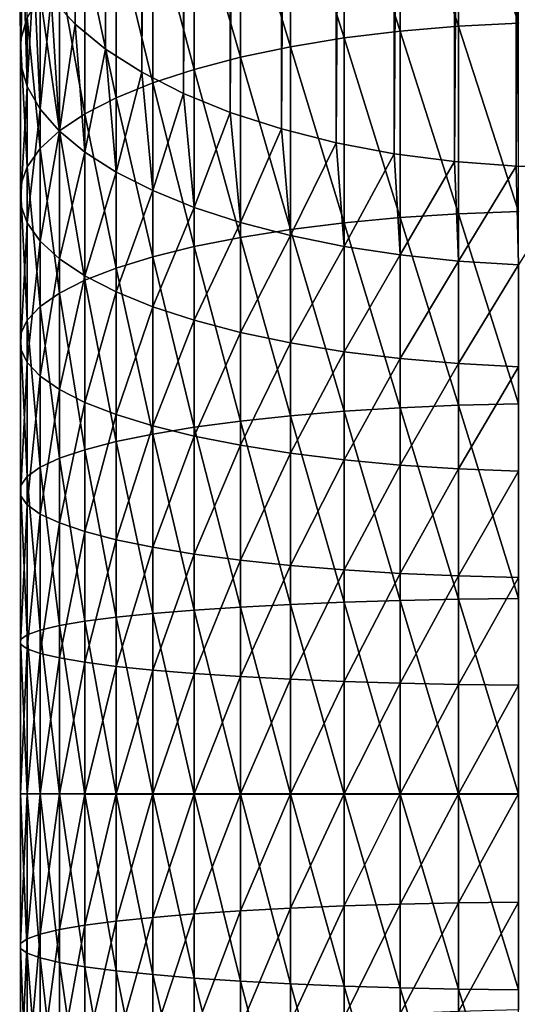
# Model space of a CAD drawing. Header units: metres. Extents: x -82 to 82, y -313 to 40.
# Tile 11 of 256: x -13 to -1, y -260 to -237. Entities that reach past the tile are written whole.
import ezdxf

# ---------------------------------------------------------------- set-up
doc = ezdxf.new("R2010")
doc.units = ezdxf.units.M
doc.layers.add('solid_505278_SW0001_CCC', color=7, linetype='CONTINUOUS')

msp = doc.modelspace()

# ---------------------------------------------------------------- linework, layer by layer
at = {"layer": 'solid_505278_SW0001_CCC'}
for points in [[(-11.712595, -237.141388, 286.075134), (-12.270483, -236.529938, 287.275208), (-11.712595, -27.131155, 179.06958)], [(-11.712595, -237.141388, 286.075134), (-11.712595, -27.131155, 179.06958), (-11.007415, -27.710415, 177.932724)], [(-11.007415, -237.720657, 284.938293), (-11.712595, -237.141388, 286.075134), (-11.007415, -27.710415, 177.932724)], [(-11.007415, -237.720657, 284.938293), (-11.007415, -27.710415, 177.932724), (-10.163809, -28.250187, 176.873352)], [(-10.163809, -238.260422, 283.878906), (-11.007415, -237.720657, 284.938293), (-10.163809, -28.250187, 176.873352)], [(-10.163809, -238.260422, 283.878906), (-10.163809, -28.250187, 176.873352), (-9.192389, -28.743685, 175.904816)], [(-9.192389, -238.753922, 282.91037), (-10.163809, -238.260422, 283.878906), (-9.192389, -28.743685, 175.904816)], [(-9.192389, -238.753922, 282.91037), (-9.192389, -28.743685, 175.904816), (-8.105368, -29.1847, 175.039276)], [(-8.105368, -239.194931, 282.04483), (-9.192389, -238.753922, 282.91037), (-8.105368, -29.1847, 175.039276)], [(-8.105368, -239.194931, 282.04483), (-8.105368, -29.1847, 175.039276), (-6.916417, -29.56769, 174.287613)], [(-6.916417, -239.577927, 281.293182), (-8.105368, -239.194931, 282.04483), (-6.916417, -29.56769, 174.287613)], [(-6.916417, -239.577927, 281.293182), (-6.916417, -29.56769, 174.287613), (-5.640489, -29.887835, 173.659302)], [(-5.640489, -239.898071, 280.664856), (-6.916417, -239.577927, 281.293182), (-5.640489, -29.887835, 173.659302)], [(-5.640489, -239.898071, 280.664856), (-5.640489, -29.887835, 173.659302), (-4.293628, -30.141109, 173.162216)], [(-4.293628, -240.151352, 280.167786), (-5.640489, -239.898071, 280.664856), (-4.293628, -30.141109, 173.162216)], [(-4.293628, -240.151352, 280.167786), (-4.293628, -30.141109, 173.162216), (-2.892772, -30.324331, 172.802628)], [(-2.892772, -240.334564, 279.808167), (-4.293628, -240.151352, 280.167786), (-2.892772, -30.324331, 172.802628)], [(-2.892772, -240.334564, 279.808167), (-2.892772, -30.324331, 172.802628), (-1.455538, -30.435194, 172.585037)], [(-1.455538, -240.445435, 279.590607), (-2.892772, -240.334564, 279.808167), (-1.455538, -30.435194, 172.585037)], [(-1.455538, -240.445435, 279.590607), (-1.455538, -30.435194, 172.585037), (0, -30.472303, 172.512207)], [(0, -240.482544, 279.517761), (-1.455538, -240.445435, 279.590607), (0, -30.472303, 172.512207)], [(-1.405547, -237.115128, 306.095764), (-1.405547, -232.843765, 304.520172), (-2.794616, -232.930908, 304.309784)], [(-4.15092, -237.301819, 305.521027), (-4.15092, -233.075012, 303.961853), (-5.458558, -233.274399, 303.480499)], [(-2.794616, -237.185486, 305.879181), (-2.794616, -232.930908, 304.309784), (-4.15092, -233.075012, 303.961853)], [(-4.15092, -237.301819, 305.521027), (-2.794616, -237.185486, 305.879181), (-4.15092, -233.075012, 303.961853)], [(-2.794616, -237.185486, 305.879181), (-1.405547, -237.115128, 306.095764), (-2.794616, -232.930908, 304.309784)], [(-5.458558, -237.462784, 305.025513), (-5.458558, -233.274399, 303.480499), (-6.7022, -233.526718, 302.871368)], [(-5.458558, -237.462784, 305.025513), (-4.15092, -237.301819, 305.521027), (-5.458558, -233.274399, 303.480499)], [(-6.7022, -237.666489, 304.398407), (-6.7022, -233.526718, 302.871368), (-7.867265, -233.82901, 302.141571)], [(-6.7022, -237.666489, 304.398407), (-5.458558, -237.462784, 305.025513), (-6.7022, -233.526718, 302.871368)], [(-12.980934, -237.520142, 293.230377), (-12.918259, -233.919861, 292.397736), (-13, -234.580658, 291.100861)], [(-12.980934, -237.520142, 293.230377), (-12.828745, -236.984634, 294.523224), (-12.918259, -233.919861, 292.397736)], [(-7.867265, -237.910522, 303.647125), (-7.867265, -233.82901, 302.141571), (-8.940093, -234.177734, 301.299652)], [(-7.867265, -237.910522, 303.647125), (-6.7022, -237.666489, 304.398407), (-7.867265, -233.82901, 302.141571)], [(-8.940093, -238.192062, 302.780426), (-8.940093, -234.177734, 301.299652), (-9.908107, -234.568817, 300.35553)], [(-8.940093, -238.192062, 302.780426), (-7.867265, -237.910522, 303.647125), (-8.940093, -234.177734, 301.299652)], [(-12.980934, -238.058823, 291.929901), (-13, -234.580658, 291.100861), (-12.918259, -235.24147, 289.803955)], [(-12.980934, -238.058823, 291.929901), (-12.980934, -237.520142, 293.230377), (-13, -234.580658, 291.100861)], [(-9.908107, -238.507767, 301.808502), (-9.908107, -234.568817, 300.35553), (-10.759957, -234.997635, 299.320251)], [(-9.908107, -238.507767, 301.808502), (-8.940093, -238.192062, 302.780426), (-9.908107, -234.568817, 300.35553)], [(-10.759957, -238.853973, 300.742737), (-10.759957, -234.997635, 299.320251), (-11.485657, -235.459198, 298.205933)], [(-10.759957, -238.853973, 300.742737), (-9.908107, -238.507767, 301.808502), (-10.759957, -234.997635, 299.320251)], [(-12.828745, -238.59433, 290.637054), (-12.980934, -238.058823, 291.929901), (-12.918259, -235.24147, 289.803955)], [(-12.828745, -238.59433, 290.637054), (-12.918259, -235.24147, 289.803955), (-12.674063, -235.893951, 288.523376)], [(-11.485657, -239.226593, 299.595612), (-11.485657, -235.459198, 298.205933), (-12.076697, -235.94809, 297.025665)], [(-11.485657, -239.226593, 299.595612), (-10.759957, -238.853973, 300.742737), (-11.485657, -235.459198, 298.205933)], [(-12.52615, -239.120407, 289.367004), (-12.828745, -238.59433, 290.637054), (-12.674063, -235.893951, 288.523376)], [(-12.52615, -239.120407, 289.367004), (-12.674063, -235.893951, 288.523376), (-12.270483, -236.529938, 287.275208)], [(-12.076697, -239.621262, 298.380615), (-12.076697, -235.94809, 297.025665), (-12.52615, -236.458557, 295.793274)], [(-12.076697, -239.621262, 298.380615), (-11.485657, -239.226593, 299.595612), (-12.076697, -235.94809, 297.025665)], [(-12.52615, -240.033371, 297.111938), (-12.52615, -236.458557, 295.793274), (-12.828745, -236.984634, 294.523224)], [(-12.52615, -240.033371, 297.111938), (-12.076697, -239.621262, 298.380615), (-12.52615, -236.458557, 295.793274)], [(-12.076697, -239.630875, 288.134613), (-12.52615, -239.120407, 289.367004), (-12.270483, -236.529938, 287.275208)], [(-12.076697, -239.630875, 288.134613), (-12.270483, -236.529938, 287.275208), (-11.712595, -237.141388, 286.075134)], [(-12.828745, -240.458084, 295.804474), (-12.828745, -236.984634, 294.523224), (-12.980934, -237.520142, 293.230377)], [(-12.828745, -240.458084, 295.804474), (-12.52615, -240.033371, 297.111938), (-12.828745, -236.984634, 294.523224)], [(-11.485657, -240.119766, 286.954346), (-12.076697, -239.630875, 288.134613), (-11.712595, -237.141388, 286.075134)], [(-11.485657, -240.119766, 286.954346), (-11.712595, -237.141388, 286.075134), (-11.007415, -237.720657, 284.938293)], [(-2.794616, -241.550171, 307.109589), (-2.794616, -237.185486, 305.879181), (-4.15092, -237.301819, 305.521027)], [(-1.405547, -241.49704, 307.331024), (-1.405547, -237.115128, 306.095764), (-2.794616, -237.185486, 305.879181)], [(-2.794616, -241.550171, 307.109589), (-1.405547, -241.49704, 307.331024), (-2.794616, -237.185486, 305.879181)], [(-5.458558, -241.759567, 306.236786), (-5.458558, -237.462784, 305.025513), (-6.7022, -237.666489, 304.398407)], [(-4.15092, -241.638031, 306.743408), (-4.15092, -237.301819, 305.521027), (-5.458558, -237.462784, 305.025513)], [(-5.458558, -241.759567, 306.236786), (-4.15092, -241.638031, 306.743408), (-5.458558, -237.462784, 305.025513)], [(-4.15092, -241.638031, 306.743408), (-2.794616, -241.550171, 307.109589), (-4.15092, -237.301819, 305.521027)], [(-12.980934, -240.890396, 294.473572), (-12.980934, -237.520142, 293.230377), (-12.980934, -238.058823, 291.929901)], [(-12.980934, -240.890396, 294.473572), (-12.828745, -240.458084, 295.804474), (-12.980934, -237.520142, 293.230377)], [(-6.7022, -241.913391, 305.595642), (-6.7022, -237.666489, 304.398407), (-7.867265, -237.910522, 303.647125)], [(-6.7022, -241.913391, 305.595642), (-5.458558, -241.759567, 306.236786), (-6.7022, -237.666489, 304.398407)], [(-10.759957, -240.581329, 285.840027), (-11.485657, -240.119766, 286.954346), (-11.007415, -237.720657, 284.938293)], [(-10.759957, -240.581329, 285.840027), (-11.007415, -237.720657, 284.938293), (-10.163809, -238.260422, 283.878906)], [(-7.867265, -242.097672, 304.827484), (-7.867265, -237.910522, 303.647125), (-8.940093, -238.192062, 302.780426)], [(-7.867265, -242.097672, 304.827484), (-6.7022, -241.913391, 305.595642), (-7.867265, -237.910522, 303.647125)], [(-12.980934, -241.325272, 293.134827), (-12.980934, -238.058823, 291.929901), (-12.828745, -238.59433, 290.637054)], [(-12.980934, -241.325272, 293.134827), (-12.980934, -240.890396, 294.473572), (-12.980934, -238.058823, 291.929901)], [(-9.908107, -241.010162, 284.804749), (-10.759957, -240.581329, 285.840027), (-10.163809, -238.260422, 283.878906)], [(-9.908107, -241.010162, 284.804749), (-10.163809, -238.260422, 283.878906), (-9.192389, -238.753922, 282.91037)], [(-8.940093, -242.310272, 303.941376), (-8.940093, -238.192062, 302.780426), (-9.908107, -238.507767, 301.808502)], [(-8.940093, -242.310272, 303.941376), (-7.867265, -242.097672, 304.827484), (-8.940093, -238.192062, 302.780426)], [(-12.828745, -241.757599, 291.803925), (-12.980934, -241.325272, 293.134827), (-12.828745, -238.59433, 290.637054)], [(-12.828745, -241.757599, 291.803925), (-12.828745, -238.59433, 290.637054), (-12.52615, -239.120407, 289.367004)], [(-9.908107, -242.548676, 302.947662), (-9.908107, -238.507767, 301.808502), (-10.759957, -238.853973, 300.742737)], [(-9.908107, -242.548676, 302.947662), (-8.940093, -242.310272, 303.941376), (-9.908107, -238.507767, 301.808502)], [(-8.940093, -241.40123, 283.860626), (-9.908107, -241.010162, 284.804749), (-9.192389, -238.753922, 282.91037)], [(-8.940093, -241.40123, 283.860626), (-9.192389, -238.753922, 282.91037), (-8.105368, -239.194931, 282.04483)], [(-10.759957, -242.810104, 301.857971), (-10.759957, -238.853973, 300.742737), (-11.485657, -239.226593, 299.595612)], [(-10.759957, -242.810104, 301.857971), (-9.908107, -242.548676, 302.947662), (-10.759957, -238.853973, 300.742737)], [(-12.52615, -242.182297, 290.49646), (-12.828745, -241.757599, 291.803925), (-12.52615, -239.120407, 289.367004)], [(-12.52615, -242.182297, 290.49646), (-12.52615, -239.120407, 289.367004), (-12.076697, -239.630875, 288.134613)], [(-11.485657, -243.091476, 300.68515), (-11.485657, -239.226593, 299.595612), (-12.076697, -239.621262, 298.380615)], [(-11.485657, -243.091476, 300.68515), (-10.759957, -242.810104, 301.857971), (-11.485657, -239.226593, 299.595612)], [(-7.867265, -241.749954, 283.018707), (-8.940093, -241.40123, 283.860626), (-8.105368, -239.194931, 282.04483)], [(-7.867265, -241.749954, 283.018707), (-8.105368, -239.194931, 282.04483), (-6.916417, -239.577927, 281.293182)], [(-12.076697, -243.389511, 299.442871), (-12.076697, -239.621262, 298.380615), (-12.52615, -240.033371, 297.111938)], [(-12.076697, -242.594406, 289.227783), (-12.52615, -242.182297, 290.49646), (-12.076697, -239.630875, 288.134613)], [(-12.076697, -243.389511, 299.442871), (-11.485657, -243.091476, 300.68515), (-12.076697, -239.621262, 298.380615)], [(-12.076697, -242.594406, 289.227783), (-12.076697, -239.630875, 288.134613), (-11.485657, -240.119766, 286.954346)], [(-6.7022, -242.052246, 282.28891), (-7.867265, -241.749954, 283.018707), (-6.916417, -239.577927, 281.293182)], [(-6.7022, -242.052246, 282.28891), (-6.916417, -239.577927, 281.293182), (-5.640489, -239.898071, 280.664856)], [(-5.458558, -242.304565, 281.679779), (-6.7022, -242.052246, 282.28891), (-5.640489, -239.898071, 280.664856)], [(-5.458558, -242.304565, 281.679779), (-5.640489, -239.898071, 280.664856), (-4.293628, -240.151352, 280.167786)], [(-12.52615, -243.700714, 298.145752), (-12.52615, -240.033371, 297.111938), (-12.828745, -240.458084, 295.804474)], [(-12.52615, -243.700714, 298.145752), (-12.076697, -243.389511, 299.442871), (-12.52615, -240.033371, 297.111938)], [(-11.485657, -242.989075, 288.012756), (-12.076697, -242.594406, 289.227783), (-11.485657, -240.119766, 286.954346)], [(-11.485657, -242.989075, 288.012756), (-11.485657, -240.119766, 286.954346), (-10.759957, -240.581329, 285.840027)], [(-4.15092, -242.503952, 281.198425), (-5.458558, -242.304565, 281.679779), (-4.293628, -240.151352, 280.167786)], [(-4.15092, -242.503952, 281.198425), (-4.293628, -240.151352, 280.167786), (-2.892772, -240.334564, 279.808167)], [(-2.794616, -242.648056, 280.850494), (-4.15092, -242.503952, 281.198425), (-2.892772, -240.334564, 279.808167)], [(-2.794616, -242.648056, 280.850494), (-2.892772, -240.334564, 279.808167), (-1.455538, -240.445435, 279.590607)], [(-1.405547, -242.735199, 280.640106), (-2.794616, -242.648056, 280.850494), (-1.455538, -240.445435, 279.590607)], [(-1.405547, -242.735199, 280.640106), (-1.455538, -240.445435, 279.590607), (0, -240.482544, 279.517761)], [(-12.828745, -244.021423, 296.80899), (-12.828745, -240.458084, 295.804474), (-12.980934, -240.890396, 294.473572)], [(-12.828745, -244.021423, 296.80899), (-12.52615, -243.700714, 298.145752), (-12.828745, -240.458084, 295.804474)], [(-10.759957, -243.361694, 286.865662), (-11.485657, -242.989075, 288.012756), (-10.759957, -240.581329, 285.840027)], [(-10.759957, -243.361694, 286.865662), (-10.759957, -240.581329, 285.840027), (-9.908107, -241.010162, 284.804749)], [(-12.980934, -244.34787, 295.448242), (-12.980934, -240.890396, 294.473572), (-12.980934, -241.325272, 293.134827)], [(-12.980934, -244.34787, 295.448242), (-12.828745, -244.021423, 296.80899), (-12.980934, -240.890396, 294.473572)], [(-9.908107, -243.707901, 285.799866), (-10.759957, -243.361694, 286.865662), (-9.908107, -241.010162, 284.804749)], [(-9.908107, -243.707901, 285.799866), (-9.908107, -241.010162, 284.804749), (-8.940093, -241.40123, 283.860626)], [(-12.980934, -244.67627, 294.079468), (-12.980934, -241.325272, 293.134827), (-12.828745, -241.757599, 291.803925)], [(-12.980934, -244.67627, 294.079468), (-12.980934, -244.34787, 295.448242), (-12.980934, -241.325272, 293.134827)], [(-8.940093, -244.023621, 284.827942), (-9.908107, -243.707901, 285.799866), (-8.940093, -241.40123, 283.860626)], [(-8.940093, -244.023621, 284.827942), (-8.940093, -241.40123, 283.860626), (-7.867265, -241.749954, 283.018707)], [(-2.794616, -245.998016, 307.993408), (-2.794616, -241.550171, 307.109589), (-4.15092, -241.638031, 306.743408)], [(-1.405547, -245.962433, 308.218353), (-1.405547, -241.49704, 307.331024), (-2.794616, -241.550171, 307.109589)], [(-2.794616, -245.998016, 307.993408), (-1.405547, -245.962433, 308.218353), (-2.794616, -241.550171, 307.109589)], [(-12.828745, -245.002716, 292.718719), (-12.980934, -244.67627, 294.079468), (-12.828745, -241.757599, 291.803925)], [(-12.828745, -245.002716, 292.718719), (-12.828745, -241.757599, 291.803925), (-12.52615, -242.182297, 290.49646)], [(-7.867265, -244.305145, 283.961273), (-8.940093, -244.023621, 284.827942), (-7.867265, -241.749954, 283.018707)], [(-7.867265, -244.305145, 283.961273), (-7.867265, -241.749954, 283.018707), (-6.7022, -242.052246, 282.28891)], [(-5.458558, -246.138214, 307.106842), (-5.458558, -241.759567, 306.236786), (-6.7022, -241.913391, 305.595642)], [(-4.15092, -246.056839, 307.62146), (-4.15092, -241.638031, 306.743408), (-5.458558, -241.759567, 306.236786)], [(-5.458558, -246.138214, 307.106842), (-4.15092, -246.056839, 307.62146), (-5.458558, -241.759567, 306.236786)], [(-4.15092, -246.056839, 307.62146), (-2.794616, -245.998016, 307.993408), (-4.15092, -241.638031, 306.743408)], [(-6.7022, -246.241211, 306.455597), (-6.7022, -241.913391, 305.595642), (-7.867265, -242.097672, 304.827484)], [(-6.7022, -244.549194, 283.209961), (-7.867265, -244.305145, 283.961273), (-6.7022, -242.052246, 282.28891)], [(-6.7022, -246.241211, 306.455597), (-5.458558, -246.138214, 307.106842), (-6.7022, -241.913391, 305.595642)], [(-6.7022, -244.549194, 283.209961), (-6.7022, -242.052246, 282.28891), (-5.458558, -242.304565, 281.679779)], [(-12.52615, -245.323425, 291.381958), (-12.828745, -245.002716, 292.718719), (-12.52615, -242.182297, 290.49646)], [(-12.52615, -245.323425, 291.381958), (-12.52615, -242.182297, 290.49646), (-12.076697, -242.594406, 289.227783)], [(-7.867265, -246.364594, 305.675354), (-7.867265, -242.097672, 304.827484), (-8.940093, -242.310272, 303.941376)], [(-7.867265, -246.364594, 305.675354), (-6.7022, -246.241211, 306.455597), (-7.867265, -242.097672, 304.827484)], [(-8.940093, -246.506943, 304.775299), (-8.940093, -242.310272, 303.941376), (-9.908107, -242.548676, 302.947662)], [(-8.940093, -246.506943, 304.775299), (-7.867265, -246.364594, 305.675354), (-8.940093, -242.310272, 303.941376)], [(-5.458558, -244.752884, 282.582886), (-6.7022, -244.549194, 283.209961), (-5.458558, -242.304565, 281.679779)], [(-5.458558, -244.752884, 282.582886), (-5.458558, -242.304565, 281.679779), (-4.15092, -242.503952, 281.198425)], [(-4.15092, -244.913849, 282.087372), (-5.458558, -244.752884, 282.582886), (-4.15092, -242.503952, 281.198425)], [(-4.15092, -244.913849, 282.087372), (-4.15092, -242.503952, 281.198425), (-2.794616, -242.648056, 280.850494)], [(-12.076697, -245.634628, 290.084839), (-12.52615, -245.323425, 291.381958), (-12.076697, -242.594406, 289.227783)], [(-12.076697, -245.634628, 290.084839), (-12.076697, -242.594406, 289.227783), (-11.485657, -242.989075, 288.012756)], [(-9.908107, -246.666565, 303.7659), (-9.908107, -242.548676, 302.947662), (-10.759957, -242.810104, 301.857971)], [(-9.908107, -246.666565, 303.7659), (-8.940093, -246.506943, 304.775299), (-9.908107, -242.548676, 302.947662)], [(-2.794616, -245.030182, 281.729218), (-4.15092, -244.913849, 282.087372), (-2.794616, -242.648056, 280.850494)], [(-2.794616, -245.030182, 281.729218), (-2.794616, -242.648056, 280.850494), (-1.405547, -242.735199, 280.640106)], [(-1.405547, -245.10054, 281.512634), (-2.794616, -245.030182, 281.729218), (-1.405547, -242.735199, 280.640106)], [(-10.759957, -246.841599, 302.659088), (-10.759957, -242.810104, 301.857971), (-11.485657, -243.091476, 300.68515)], [(-10.759957, -246.841599, 302.659088), (-9.908107, -246.666565, 303.7659), (-10.759957, -242.810104, 301.857971)], [(-11.485657, -245.932663, 288.84256), (-12.076697, -245.634628, 290.084839), (-11.485657, -242.989075, 288.012756)], [(-11.485657, -247.029999, 301.467743), (-11.485657, -243.091476, 300.68515), (-12.076697, -243.389511, 299.442871)], [(-11.485657, -245.932663, 288.84256), (-11.485657, -242.989075, 288.012756), (-10.759957, -243.361694, 286.865662)], [(-11.485657, -247.029999, 301.467743), (-10.759957, -246.841599, 302.659088), (-11.485657, -243.091476, 300.68515)], [(-12.076697, -247.229553, 300.205933), (-12.076697, -243.389511, 299.442871), (-12.52615, -243.700714, 298.145752)], [(-12.076697, -247.229553, 300.205933), (-11.485657, -247.029999, 301.467743), (-12.076697, -243.389511, 299.442871)], [(-10.759957, -246.214035, 287.669739), (-11.485657, -245.932663, 288.84256), (-10.759957, -243.361694, 286.865662)], [(-10.759957, -246.214035, 287.669739), (-10.759957, -243.361694, 286.865662), (-9.908107, -243.707901, 285.799866)], [(-12.52615, -247.437912, 298.888367), (-12.52615, -243.700714, 298.145752), (-12.828745, -244.021423, 296.80899)], [(-12.52615, -247.437912, 298.888367), (-12.076697, -247.229553, 300.205933), (-12.52615, -243.700714, 298.145752)], [(-9.908107, -246.475464, 286.580048), (-10.759957, -246.214035, 287.669739), (-9.908107, -243.707901, 285.799866)], [(-9.908107, -246.475464, 286.580048), (-9.908107, -243.707901, 285.799866), (-8.940093, -244.023621, 284.827942)], [(-12.828745, -247.652634, 297.530548), (-12.828745, -244.021423, 296.80899), (-12.980934, -244.34787, 295.448242)], [(-12.828745, -247.652634, 297.530548), (-12.52615, -247.437912, 298.888367), (-12.828745, -244.021423, 296.80899)], [(-8.940093, -246.713867, 285.586334), (-9.908107, -246.475464, 286.580048), (-8.940093, -244.023621, 284.827942)], [(-8.940093, -246.713867, 285.586334), (-8.940093, -244.023621, 284.827942), (-7.867265, -244.305145, 283.961273)], [(-7.867265, -246.926468, 284.700226), (-8.940093, -246.713867, 285.586334), (-7.867265, -244.305145, 283.961273)], [(-7.867265, -246.926468, 284.700226), (-7.867265, -244.305145, 283.961273), (-6.7022, -244.549194, 283.209961)], [(-12.980934, -247.871231, 296.148346), (-12.980934, -244.34787, 295.448242), (-12.980934, -244.67627, 294.079468)], [(-12.980934, -247.871231, 296.148346), (-12.828745, -247.652634, 297.530548), (-12.980934, -244.34787, 295.448242)], [(-6.7022, -247.110748, 283.932068), (-7.867265, -246.926468, 284.700226), (-6.7022, -244.549194, 283.209961)], [(-6.7022, -247.110748, 283.932068), (-6.7022, -244.549194, 283.209961), (-5.458558, -244.752884, 282.582886)], [(-12.980934, -248.091095, 294.758026), (-12.980934, -244.67627, 294.079468), (-12.828745, -245.002716, 292.718719)], [(-12.980934, -248.091095, 294.758026), (-12.980934, -247.871231, 296.148346), (-12.980934, -244.67627, 294.079468)], [(-5.458558, -247.264572, 283.290924), (-6.7022, -247.110748, 283.932068), (-5.458558, -244.752884, 282.582886)], [(-5.458558, -247.264572, 283.290924), (-5.458558, -244.752884, 282.582886), (-4.15092, -244.913849, 282.087372)], [(-12.828745, -248.309677, 293.375854), (-12.980934, -248.091095, 294.758026), (-12.828745, -245.002716, 292.718719)], [(-12.828745, -248.309677, 293.375854), (-12.828745, -245.002716, 292.718719), (-12.52615, -245.323425, 291.381958)], [(-4.15092, -247.386124, 282.784302), (-5.458558, -247.264572, 283.290924), (-4.15092, -244.913849, 282.087372)], [(-4.15092, -247.386124, 282.784302), (-4.15092, -244.913849, 282.087372), (-2.794616, -245.030182, 281.729218)], [(-2.794616, -247.473969, 282.418121), (-4.15092, -247.386124, 282.784302), (-2.794616, -245.030182, 281.729218)], [(-2.794616, -247.473969, 282.418121), (-2.794616, -245.030182, 281.729218), (-1.405547, -245.10054, 281.512634)], [(-1.405547, -247.5271, 282.196686), (-2.794616, -247.473969, 282.418121), (-1.405547, -245.10054, 281.512634)], [(-12.52615, -248.524414, 292.018005), (-12.828745, -248.309677, 293.375854), (-12.52615, -245.323425, 291.381958)], [(-12.52615, -248.524414, 292.018005), (-12.52615, -245.323425, 291.381958), (-12.076697, -245.634628, 290.084839)], [(-12.076697, -248.732773, 290.70047), (-12.52615, -248.524414, 292.018005), (-12.076697, -245.634628, 290.084839)], [(-12.076697, -248.732773, 290.70047), (-12.076697, -245.634628, 290.084839), (-11.485657, -245.932663, 288.84256)], [(-11.485657, -248.932327, 289.438629), (-12.076697, -248.732773, 290.70047), (-11.485657, -245.932663, 288.84256)], [(-11.485657, -248.932327, 289.438629), (-11.485657, -245.932663, 288.84256), (-10.759957, -246.214035, 287.669739)], [(-5.458558, -250.571671, 307.630341), (-5.458558, -246.138214, 307.106842), (-6.7022, -246.241211, 306.455597)], [(-4.15092, -250.53096, 308.14978), (-4.15092, -246.056839, 307.62146), (-5.458558, -246.138214, 307.106842)], [(-5.458558, -250.571671, 307.630341), (-4.15092, -250.53096, 308.14978), (-5.458558, -246.138214, 307.106842)], [(-2.794616, -250.501526, 308.525177), (-2.794616, -245.998016, 307.993408), (-4.15092, -246.056839, 307.62146)], [(-4.15092, -250.53096, 308.14978), (-2.794616, -250.501526, 308.525177), (-4.15092, -246.056839, 307.62146)], [(-1.405547, -250.483734, 308.752228), (-1.405547, -245.962433, 308.218353), (-2.794616, -245.998016, 307.993408)], [(-2.794616, -250.501526, 308.525177), (-1.405547, -250.483734, 308.752228), (-2.794616, -245.998016, 307.993408)], [(-10.759957, -249.120712, 288.247314), (-11.485657, -248.932327, 289.438629), (-10.759957, -246.214035, 287.669739)], [(-10.759957, -249.120712, 288.247314), (-10.759957, -246.214035, 287.669739), (-9.908107, -246.475464, 286.580048)], [(-7.867265, -250.684921, 306.185516), (-7.867265, -246.364594, 305.675354), (-8.940093, -246.506943, 304.775299)], [(-6.7022, -250.623199, 306.973022), (-6.7022, -246.241211, 306.455597), (-7.867265, -246.364594, 305.675354)], [(-7.867265, -250.684921, 306.185516), (-6.7022, -250.623199, 306.973022), (-7.867265, -246.364594, 305.675354)], [(-6.7022, -250.623199, 306.973022), (-5.458558, -250.571671, 307.630341), (-6.7022, -246.241211, 306.455597)], [(-9.908107, -249.295761, 287.140472), (-10.759957, -249.120712, 288.247314), (-9.908107, -246.475464, 286.580048)], [(-9.908107, -249.295761, 287.140472), (-9.908107, -246.475464, 286.580048), (-8.940093, -246.713867, 285.586334)], [(-8.940093, -250.756134, 305.277039), (-8.940093, -246.506943, 304.775299), (-9.908107, -246.666565, 303.7659)], [(-8.940093, -250.756134, 305.277039), (-7.867265, -250.684921, 306.185516), (-8.940093, -246.506943, 304.775299)], [(-10.759957, -250.923569, 303.141083), (-10.759957, -246.841599, 302.659088), (-11.485657, -247.029999, 301.467743)], [(-9.908107, -250.835999, 304.25824), (-9.908107, -246.666565, 303.7659), (-10.759957, -246.841599, 302.659088)], [(-10.759957, -250.923569, 303.141083), (-9.908107, -250.835999, 304.25824), (-10.759957, -246.841599, 302.659088)], [(-9.908107, -250.835999, 304.25824), (-8.940093, -250.756134, 305.277039), (-9.908107, -246.666565, 303.7659)], [(-8.940093, -249.455383, 286.131104), (-9.908107, -249.295761, 287.140472), (-8.940093, -246.713867, 285.586334)], [(-8.940093, -249.455383, 286.131104), (-8.940093, -246.713867, 285.586334), (-7.867265, -246.926468, 284.700226)], [(-11.485657, -251.017822, 301.938629), (-11.485657, -247.029999, 301.467743), (-12.076697, -247.229553, 300.205933)], [(-11.485657, -251.017822, 301.938629), (-10.759957, -250.923569, 303.141083), (-11.485657, -247.029999, 301.467743)], [(-7.867265, -249.597717, 285.231018), (-8.940093, -249.455383, 286.131104), (-7.867265, -246.926468, 284.700226)], [(-7.867265, -249.597717, 285.231018), (-7.867265, -246.926468, 284.700226), (-6.7022, -247.110748, 283.932068)], [(-12.076697, -251.117645, 300.665039), (-12.076697, -247.229553, 300.205933), (-12.52615, -247.437912, 298.888367)], [(-12.076697, -251.117645, 300.665039), (-11.485657, -251.017822, 301.938629), (-12.076697, -247.229553, 300.205933)], [(-6.7022, -249.721115, 284.450775), (-7.867265, -249.597717, 285.231018), (-6.7022, -247.110748, 283.932068)], [(-6.7022, -249.721115, 284.450775), (-6.7022, -247.110748, 283.932068), (-5.458558, -247.264572, 283.290924)], [(-5.458558, -249.824097, 283.79953), (-6.7022, -249.721115, 284.450775), (-5.458558, -247.264572, 283.290924)], [(-5.458558, -249.824097, 283.79953), (-5.458558, -247.264572, 283.290924), (-4.15092, -247.386124, 282.784302)], [(-12.52615, -251.221893, 299.335175), (-12.52615, -247.437912, 298.888367), (-12.828745, -247.652634, 297.530548)], [(-12.52615, -251.221893, 299.335175), (-12.076697, -251.117645, 300.665039), (-12.52615, -247.437912, 298.888367)], [(-4.15092, -249.905487, 283.284912), (-5.458558, -249.824097, 283.79953), (-4.15092, -247.386124, 282.784302)], [(-4.15092, -249.905487, 283.284912), (-4.15092, -247.386124, 282.784302), (-2.794616, -247.473969, 282.418121)], [(-2.794616, -249.96431, 282.912964), (-4.15092, -249.905487, 283.284912), (-2.794616, -247.473969, 282.418121)], [(-2.794616, -249.96431, 282.912964), (-2.794616, -247.473969, 282.418121), (-1.405547, -247.5271, 282.196686)], [(-1.405547, -249.999878, 282.688049), (-2.794616, -249.96431, 282.912964), (-1.405547, -247.5271, 282.196686)], [(-12.828745, -251.329315, 297.964691), (-12.828745, -247.652634, 297.530548), (-12.980934, -247.871231, 296.148346)], [(-12.828745, -251.329315, 297.964691), (-12.52615, -251.221893, 299.335175), (-12.828745, -247.652634, 297.530548)], [(-12.980934, -251.438675, 296.569611), (-12.980934, -247.871231, 296.148346), (-12.980934, -248.091095, 294.758026)], [(-12.980934, -251.438675, 296.569611), (-12.828745, -251.329315, 297.964691), (-12.980934, -247.871231, 296.148346)], [(-12.980934, -251.548676, 295.16629), (-12.980934, -248.091095, 294.758026), (-12.828745, -248.309677, 293.375854)], [(-12.980934, -251.548676, 295.16629), (-12.980934, -251.438675, 296.569611), (-12.980934, -248.091095, 294.758026)], [(-12.828745, -251.65802, 293.77121), (-12.980934, -251.548676, 295.16629), (-12.828745, -248.309677, 293.375854)], [(-12.828745, -251.65802, 293.77121), (-12.828745, -248.309677, 293.375854), (-12.52615, -248.524414, 292.018005)], [(-12.52615, -251.765457, 292.400726), (-12.828745, -251.65802, 293.77121), (-12.52615, -248.524414, 292.018005)], [(-12.52615, -251.765457, 292.400726), (-12.52615, -248.524414, 292.018005), (-12.076697, -248.732773, 290.70047)], [(-12.076697, -251.86969, 291.070862), (-12.52615, -251.765457, 292.400726), (-12.076697, -248.732773, 290.70047)], [(-12.076697, -251.86969, 291.070862), (-12.076697, -248.732773, 290.70047), (-11.485657, -248.932327, 289.438629)], [(-11.485657, -251.969528, 289.797272), (-12.076697, -251.86969, 291.070862), (-11.485657, -248.932327, 289.438629)], [(-11.485657, -251.969528, 289.797272), (-11.485657, -248.932327, 289.438629), (-10.759957, -249.120712, 288.247314)], [(-10.759957, -252.063782, 288.594818), (-11.485657, -251.969528, 289.797272), (-10.759957, -249.120712, 288.247314)], [(-10.759957, -252.063782, 288.594818), (-10.759957, -249.120712, 288.247314), (-9.908107, -249.295761, 287.140472)], [(-9.908107, -252.151352, 287.477661), (-10.759957, -252.063782, 288.594818), (-9.908107, -249.295761, 287.140472)], [(-9.908107, -252.151352, 287.477661), (-9.908107, -249.295761, 287.140472), (-8.940093, -249.455383, 286.131104)], [(-8.940093, -252.231201, 286.458862), (-9.908107, -252.151352, 287.477661), (-8.940093, -249.455383, 286.131104)], [(-8.940093, -252.231201, 286.458862), (-8.940093, -249.455383, 286.131104), (-7.867265, -249.597717, 285.231018)], [(-7.867265, -252.302414, 285.550385), (-8.940093, -252.231201, 286.458862), (-7.867265, -249.597717, 285.231018)], [(-7.867265, -252.302414, 285.550385), (-7.867265, -249.597717, 285.231018), (-6.7022, -249.721115, 284.450775)], [(-6.7022, -252.364151, 284.762878), (-7.867265, -252.302414, 285.550385), (-6.7022, -249.721115, 284.450775)], [(-6.7022, -252.364151, 284.762878), (-6.7022, -249.721115, 284.450775), (-5.458558, -249.824097, 283.79953)], [(-5.458558, -252.41568, 284.10556), (-6.7022, -252.364151, 284.762878), (-5.458558, -249.824097, 283.79953)], [(-5.458558, -252.41568, 284.10556), (-5.458558, -249.824097, 283.79953), (-4.15092, -249.905487, 283.284912)], [(-4.15092, -252.45639, 283.586121), (-5.458558, -252.41568, 284.10556), (-4.15092, -249.905487, 283.284912)], [(-4.15092, -252.45639, 283.586121), (-4.15092, -249.905487, 283.284912), (-2.794616, -249.96431, 282.912964)], [(-2.794616, -252.485825, 283.210693), (-4.15092, -252.45639, 283.586121), (-2.794616, -249.96431, 282.912964)], [(-2.794616, -252.485825, 283.210693), (-2.794616, -249.96431, 282.912964), (-1.405547, -249.999878, 282.688049)], [(-1.405547, -252.503616, 282.983673), (-2.794616, -252.485825, 283.210693), (-1.405547, -249.999878, 282.688049)], [(-2.794616, -255.032898, 308.70163), (-2.794616, -250.501526, 308.525177), (-4.15092, -250.53096, 308.14978)], [(-1.405547, -255.03299, 308.929352), (-1.405547, -250.483734, 308.752228), (-2.794616, -250.501526, 308.525177)], [(-2.794616, -255.032898, 308.70163), (-1.405547, -255.03299, 308.929352), (-2.794616, -250.501526, 308.525177)], [(-7.867265, -255.031967, 306.354767), (-7.867265, -250.684921, 306.185516), (-8.940093, -250.756134, 305.277039)], [(-6.7022, -255.032288, 307.144714), (-6.7022, -250.623199, 306.973022), (-7.867265, -250.684921, 306.185516)], [(-7.867265, -255.031967, 306.354767), (-6.7022, -255.032288, 307.144714), (-7.867265, -250.684921, 306.185516)], [(-5.458558, -255.032547, 307.804047), (-5.458558, -250.571671, 307.630341), (-6.7022, -250.623199, 306.973022)], [(-6.7022, -255.032288, 307.144714), (-5.458558, -255.032547, 307.804047), (-6.7022, -250.623199, 306.973022)], [(-4.15092, -255.032745, 308.325043), (-4.15092, -250.53096, 308.14978), (-5.458558, -250.571671, 307.630341)], [(-5.458558, -255.032547, 307.804047), (-4.15092, -255.032745, 308.325043), (-5.458558, -250.571671, 307.630341)], [(-4.15092, -255.032745, 308.325043), (-2.794616, -255.032898, 308.70163), (-4.15092, -250.53096, 308.14978)], [(-10.759957, -255.030777, 303.300995), (-10.759957, -250.923569, 303.141083), (-11.485657, -251.017822, 301.938629)], [(-9.908107, -255.031219, 304.42157), (-9.908107, -250.835999, 304.25824), (-10.759957, -250.923569, 303.141083)], [(-10.759957, -255.030777, 303.300995), (-9.908107, -255.031219, 304.42157), (-10.759957, -250.923569, 303.141083)], [(-8.940093, -255.031616, 305.443512), (-8.940093, -250.756134, 305.277039), (-9.908107, -250.835999, 304.25824)], [(-9.908107, -255.031219, 304.42157), (-8.940093, -255.031616, 305.443512), (-9.908107, -250.835999, 304.25824)], [(-8.940093, -255.031616, 305.443512), (-7.867265, -255.031967, 306.354767), (-8.940093, -250.756134, 305.277039)], [(-12.076697, -255.0298, 300.817352), (-12.076697, -251.117645, 300.665039), (-12.52615, -251.221893, 299.335175)], [(-11.485657, -255.030304, 302.094879), (-11.485657, -251.017822, 301.938629), (-12.076697, -251.117645, 300.665039)], [(-12.076697, -255.0298, 300.817352), (-11.485657, -255.030304, 302.094879), (-12.076697, -251.117645, 300.665039)], [(-11.485657, -255.030304, 302.094879), (-10.759957, -255.030777, 303.300995), (-11.485657, -251.017822, 301.938629)], [(-12.828745, -255.028732, 298.108734), (-12.828745, -251.329315, 297.964691), (-12.980934, -251.438675, 296.569611)], [(-12.52615, -255.029282, 299.483429), (-12.52615, -251.221893, 299.335175), (-12.828745, -251.329315, 297.964691)], [(-12.828745, -255.028732, 298.108734), (-12.52615, -255.029282, 299.483429), (-12.828745, -251.329315, 297.964691)], [(-12.52615, -255.029282, 299.483429), (-12.076697, -255.0298, 300.817352), (-12.52615, -251.221893, 299.335175)], [(-12.980934, -255.028183, 296.709351), (-12.980934, -251.438675, 296.569611), (-12.980934, -251.548676, 295.16629)], [(-12.980934, -255.028183, 296.709351), (-12.828745, -255.028732, 298.108734), (-12.980934, -251.438675, 296.569611)], [(-12.980934, -255.027634, 295.301758), (-12.980934, -251.548676, 295.16629), (-12.828745, -251.65802, 293.77121)], [(-12.980934, -255.027634, 295.301758), (-12.980934, -255.028183, 296.709351), (-12.980934, -251.548676, 295.16629)], [(-12.828745, -255.027084, 293.902405), (-12.980934, -255.027634, 295.301758), (-12.828745, -251.65802, 293.77121)], [(-12.828745, -255.027084, 293.902405), (-12.828745, -251.65802, 293.77121), (-12.52615, -251.765457, 292.400726)], [(-12.52615, -255.02655, 292.527679), (-12.828745, -255.027084, 293.902405), (-12.52615, -251.765457, 292.400726)], [(-12.52615, -255.02655, 292.527679), (-12.52615, -251.765457, 292.400726), (-12.076697, -251.86969, 291.070862)], [(-12.076697, -255.026016, 291.193756), (-12.52615, -255.02655, 292.527679), (-12.076697, -251.86969, 291.070862)], [(-12.076697, -255.026016, 291.193756), (-12.076697, -251.86969, 291.070862), (-11.485657, -251.969528, 289.797272)], [(-11.485657, -255.025513, 289.91626), (-12.076697, -255.026016, 291.193756), (-11.485657, -251.969528, 289.797272)], [(-11.485657, -255.025513, 289.91626), (-11.485657, -251.969528, 289.797272), (-10.759957, -252.063782, 288.594818)], [(-10.759957, -255.02504, 288.710114), (-11.485657, -255.025513, 289.91626), (-10.759957, -252.063782, 288.594818)], [(-10.759957, -255.02504, 288.710114), (-10.759957, -252.063782, 288.594818), (-9.908107, -252.151352, 287.477661)], [(-9.908107, -255.024597, 287.589539), (-10.759957, -255.02504, 288.710114), (-9.908107, -252.151352, 287.477661)], [(-9.908107, -255.024597, 287.589539), (-9.908107, -252.151352, 287.477661), (-8.940093, -252.231201, 286.458862)], [(-8.940093, -255.0242, 286.567627), (-9.908107, -255.024597, 287.589539), (-8.940093, -252.231201, 286.458862)], [(-8.940093, -255.0242, 286.567627), (-8.940093, -252.231201, 286.458862), (-7.867265, -252.302414, 285.550385)], [(-7.867265, -255.023849, 285.656342), (-8.940093, -255.0242, 286.567627), (-7.867265, -252.302414, 285.550385)], [(-7.867265, -255.023849, 285.656342), (-7.867265, -252.302414, 285.550385), (-6.7022, -252.364151, 284.762878)], [(-6.7022, -255.023529, 284.866425), (-7.867265, -255.023849, 285.656342), (-6.7022, -252.364151, 284.762878)], [(-6.7022, -255.023529, 284.866425), (-6.7022, -252.364151, 284.762878), (-5.458558, -252.41568, 284.10556)], [(-5.458558, -255.02327, 284.207092), (-6.7022, -255.023529, 284.866425), (-5.458558, -252.41568, 284.10556)], [(-5.458558, -255.02327, 284.207092), (-5.458558, -252.41568, 284.10556), (-4.15092, -252.45639, 283.586121)], [(-4.15092, -255.023071, 283.686066), (-5.458558, -255.02327, 284.207092), (-4.15092, -252.45639, 283.586121)], [(-4.15092, -255.023071, 283.686066), (-4.15092, -252.45639, 283.586121), (-2.794616, -252.485825, 283.210693)], [(-2.794616, -255.022919, 283.309479), (-4.15092, -255.023071, 283.686066), (-2.794616, -252.485825, 283.210693)], [(-2.794616, -255.022919, 283.309479), (-2.794616, -252.485825, 283.210693), (-1.405547, -252.503616, 282.983673)], [(-1.405547, -255.022827, 283.081757), (-2.794616, -255.022919, 283.309479), (-1.405547, -252.503616, 282.983673)], [(-12.980934, -258.5065, 295.163574), (-12.980934, -255.027634, 295.301758), (-12.828745, -255.027084, 293.902405)], [(-12.828745, -258.396027, 293.768555), (-12.980934, -258.5065, 295.163574), (-12.828745, -255.027084, 293.902405)], [(-12.980934, -258.617584, 296.566772), (-12.980934, -255.028183, 296.709351), (-12.980934, -255.027634, 295.301758)], [(-12.980934, -258.5065, 295.163574), (-12.980934, -258.617584, 296.566772), (-12.980934, -255.027634, 295.301758)], [(-12.828745, -258.728027, 297.961761), (-12.828745, -255.028732, 298.108734), (-12.980934, -255.028183, 296.709351)], [(-12.980934, -258.617584, 296.566772), (-12.828745, -258.728027, 297.961761), (-12.980934, -255.028183, 296.709351)], [(-12.828745, -258.396027, 293.768555), (-12.828745, -255.027084, 293.902405), (-12.52615, -255.02655, 292.527679)], [(-12.52615, -258.287537, 292.398163), (-12.828745, -258.396027, 293.768555), (-12.52615, -255.02655, 292.527679)], [(-12.52615, -258.836548, 299.332184), (-12.52615, -255.029282, 299.483429), (-12.828745, -255.028732, 298.108734)], [(-12.828745, -258.728027, 297.961761), (-12.52615, -258.836548, 299.332184), (-12.828745, -255.028732, 298.108734)], [(-12.52615, -258.287537, 292.398163), (-12.52615, -255.02655, 292.527679), (-12.076697, -255.026016, 291.193756)], [(-12.076697, -258.182251, 291.06839), (-12.52615, -258.287537, 292.398163), (-12.076697, -255.026016, 291.193756)], [(-12.076697, -258.941833, 300.661957), (-12.076697, -255.0298, 300.817352), (-12.52615, -255.029282, 299.483429)], [(-12.52615, -258.836548, 299.332184), (-12.076697, -258.941833, 300.661957), (-12.52615, -255.029282, 299.483429)], [(-12.076697, -258.182251, 291.06839), (-12.076697, -255.026016, 291.193756), (-11.485657, -255.025513, 289.91626)], [(-11.485657, -258.081421, 289.794861), (-12.076697, -258.182251, 291.06839), (-11.485657, -255.025513, 289.91626)], [(-11.485657, -259.042664, 301.935486), (-11.485657, -255.030304, 302.094879), (-12.076697, -255.0298, 300.817352)], [(-12.076697, -258.941833, 300.661957), (-11.485657, -259.042664, 301.935486), (-12.076697, -255.0298, 300.817352)], [(-11.485657, -258.081421, 289.794861), (-11.485657, -255.025513, 289.91626), (-10.759957, -255.02504, 288.710114)], [(-10.759957, -257.986206, 288.592499), (-11.485657, -258.081421, 289.794861), (-10.759957, -255.02504, 288.710114)], [(-10.759957, -259.137848, 303.137848), (-10.759957, -255.030777, 303.300995), (-11.485657, -255.030304, 302.094879)], [(-11.485657, -259.042664, 301.935486), (-10.759957, -259.137848, 303.137848), (-11.485657, -255.030304, 302.094879)], [(-10.759957, -257.986206, 288.592499), (-10.759957, -255.02504, 288.710114), (-9.908107, -255.024597, 287.589539)], [(-9.908107, -257.897766, 287.475403), (-10.759957, -257.986206, 288.592499), (-9.908107, -255.024597, 287.589539)], [(-9.908107, -259.226318, 304.254944), (-9.908107, -255.031219, 304.42157), (-10.759957, -255.030777, 303.300995)], [(-10.759957, -259.137848, 303.137848), (-9.908107, -259.226318, 304.254944), (-10.759957, -255.030777, 303.300995)], [(-9.908107, -257.897766, 287.475403), (-9.908107, -255.024597, 287.589539), (-8.940093, -255.0242, 286.567627)], [(-8.940093, -257.817108, 286.456665), (-9.908107, -257.897766, 287.475403), (-8.940093, -255.0242, 286.567627)], [(-8.940093, -259.306976, 305.273682), (-8.940093, -255.031616, 305.443512), (-9.908107, -255.031219, 304.42157)], [(-9.908107, -259.226318, 304.254944), (-8.940093, -259.306976, 305.273682), (-9.908107, -255.031219, 304.42157)], [(-8.940093, -257.817108, 286.456665), (-8.940093, -255.0242, 286.567627), (-7.867265, -255.023849, 285.656342)], [(-7.867265, -257.745178, 285.548248), (-8.940093, -257.817108, 286.456665), (-7.867265, -255.023849, 285.656342)], [(-7.867265, -259.378876, 306.182098), (-7.867265, -255.031967, 306.354767), (-8.940093, -255.031616, 305.443512)], [(-8.940093, -259.306976, 305.273682), (-7.867265, -259.378876, 306.182098), (-8.940093, -255.031616, 305.443512)], [(-7.867265, -257.745178, 285.548248), (-7.867265, -255.023849, 285.656342), (-6.7022, -255.023529, 284.866425)], [(-6.7022, -257.682831, 284.760773), (-7.867265, -257.745178, 285.548248), (-6.7022, -255.023529, 284.866425)], [(-6.7022, -259.441223, 306.969574), (-6.7022, -255.032288, 307.144714), (-7.867265, -255.031967, 306.354767)], [(-7.867265, -259.378876, 306.182098), (-6.7022, -259.441223, 306.969574), (-7.867265, -255.031967, 306.354767)], [(-6.7022, -257.682831, 284.760773), (-6.7022, -255.023529, 284.866425), (-5.458558, -255.02327, 284.207092)], [(-5.458558, -257.630798, 284.103485), (-6.7022, -257.682831, 284.760773), (-5.458558, -255.02327, 284.207092)], [(-5.458558, -259.493286, 307.626831), (-5.458558, -255.032547, 307.804047), (-6.7022, -255.032288, 307.144714)], [(-6.7022, -259.441223, 306.969574), (-5.458558, -259.493286, 307.626831), (-6.7022, -255.032288, 307.144714)], [(-5.458558, -257.630798, 284.103485), (-5.458558, -255.02327, 284.207092), (-4.15092, -255.023071, 283.686066)], [(-4.15092, -257.589661, 283.584106), (-5.458558, -257.630798, 284.103485), (-4.15092, -255.023071, 283.686066)], [(-4.15092, -259.534393, 308.14624), (-4.15092, -255.032745, 308.325043), (-5.458558, -255.032547, 307.804047)], [(-5.458558, -259.493286, 307.626831), (-4.15092, -259.534393, 308.14624), (-5.458558, -255.032547, 307.804047)], [(-4.15092, -257.589661, 283.584106), (-4.15092, -255.023071, 283.686066), (-2.794616, -255.022919, 283.309479)], [(-2.794616, -257.559937, 283.20871), (-4.15092, -257.589661, 283.584106), (-2.794616, -255.022919, 283.309479)], [(-2.794616, -259.564117, 308.521637), (-2.794616, -255.032898, 308.70163), (-4.15092, -255.032745, 308.325043)], [(-4.15092, -259.534393, 308.14624), (-2.794616, -259.564117, 308.521637), (-4.15092, -255.032745, 308.325043)], [(-2.794616, -257.559937, 283.20871), (-2.794616, -255.022919, 283.309479), (-1.405547, -255.022827, 283.081757)], [(-1.405547, -257.541962, 282.981689), (-2.794616, -257.559937, 283.20871), (-1.405547, -255.022827, 283.081757)], [(-1.405547, -259.582092, 308.748657), (-1.405547, -255.03299, 308.929352), (-2.794616, -255.032898, 308.70163)], [(-2.794616, -259.564117, 308.521637), (-1.405547, -259.582092, 308.748657), (-2.794616, -255.032898, 308.70163)], [(-5.458558, -260.222137, 283.795441), (-5.458558, -257.630798, 284.103485), (-4.15092, -257.589661, 283.584106)], [(-4.15092, -260.14035, 283.280914), (-5.458558, -260.222137, 283.795441), (-4.15092, -257.589661, 283.584106)], [(-4.15092, -260.14035, 283.280914), (-4.15092, -257.589661, 283.584106), (-2.794616, -257.559937, 283.20871)], [(-2.794616, -260.081238, 282.908997), (-4.15092, -260.14035, 283.280914), (-2.794616, -257.559937, 283.20871)], [(-2.794616, -260.081238, 282.908997), (-2.794616, -257.559937, 283.20871), (-1.405547, -257.541962, 282.981689)], [(-1.405547, -260.045471, 282.684082), (-2.794616, -260.081238, 282.908997), (-1.405547, -257.541962, 282.981689)], [(-9.908107, -260.753082, 287.135986), (-9.908107, -257.897766, 287.475403), (-8.940093, -257.817108, 286.456665)], [(-8.940093, -260.592682, 286.12674), (-9.908107, -260.753082, 287.135986), (-8.940093, -257.817108, 286.456665)], [(-8.940093, -260.592682, 286.12674), (-8.940093, -257.817108, 286.456665), (-7.867265, -257.745178, 285.548248)], [(-7.867265, -260.449615, 285.226746), (-8.940093, -260.592682, 286.12674), (-7.867265, -257.745178, 285.548248)], [(-7.867265, -260.449615, 285.226746), (-7.867265, -257.745178, 285.548248), (-6.7022, -257.682831, 284.760773)], [(-6.7022, -260.325623, 284.446625), (-7.867265, -260.449615, 285.226746), (-6.7022, -257.682831, 284.760773)], [(-6.7022, -260.325623, 284.446625), (-6.7022, -257.682831, 284.760773), (-5.458558, -257.630798, 284.103485)], [(-5.458558, -260.222137, 283.795441), (-6.7022, -260.325623, 284.446625), (-5.458558, -257.630798, 284.103485)], [(-11.485657, -261.118347, 289.433838), (-11.485657, -258.081421, 289.794861), (-10.759957, -257.986206, 288.592499)], [(-10.759957, -260.929016, 288.242676), (-11.485657, -261.118347, 289.433838), (-10.759957, -257.986206, 288.592499)], [(-10.759957, -260.929016, 288.242676), (-10.759957, -257.986206, 288.592499), (-9.908107, -257.897766, 287.475403)], [(-9.908107, -260.753082, 287.135986), (-10.759957, -260.929016, 288.242676), (-9.908107, -257.897766, 287.475403)], [(-12.828745, -261.74408, 293.370575), (-12.828745, -258.396027, 293.768555), (-12.52615, -258.287537, 292.398163)], [(-12.52615, -261.52829, 292.012909), (-12.828745, -261.74408, 293.370575), (-12.52615, -258.287537, 292.398163)], [(-12.52615, -261.52829, 292.012909), (-12.52615, -258.287537, 292.398163), (-12.076697, -258.182251, 291.06839)], [(-12.076697, -261.318878, 290.695526), (-12.52615, -261.52829, 292.012909), (-12.076697, -258.182251, 291.06839)], [(-12.076697, -261.318878, 290.695526), (-12.076697, -258.182251, 291.06839), (-11.485657, -258.081421, 289.794861)], [(-11.485657, -261.118347, 289.433838), (-12.076697, -261.318878, 290.695526), (-11.485657, -258.081421, 289.794861)], [(-12.980934, -261.963745, 294.752594), (-12.980934, -258.5065, 295.163574), (-12.828745, -258.396027, 293.768555)], [(-12.828745, -261.74408, 293.370575), (-12.980934, -261.963745, 294.752594), (-12.828745, -258.396027, 293.768555)], [(-12.980934, -262.184692, 296.142731), (-12.980934, -258.617584, 296.566772), (-12.980934, -258.5065, 295.163574)], [(-12.980934, -261.963745, 294.752594), (-12.980934, -262.184692, 296.142731), (-12.980934, -258.5065, 295.163574)], [(-12.828745, -262.404358, 297.52475), (-12.828745, -258.728027, 297.961761), (-12.980934, -258.617584, 296.566772)], [(-12.980934, -262.184692, 296.142731), (-12.828745, -262.404358, 297.52475), (-12.980934, -258.617584, 296.566772)], [(-12.52615, -262.620178, 298.882416), (-12.52615, -258.836548, 299.332184), (-12.828745, -258.728027, 297.961761)], [(-12.828745, -262.404358, 297.52475), (-12.52615, -262.620178, 298.882416), (-12.828745, -258.728027, 297.961761)], [(-12.076697, -262.829559, 300.199799), (-12.076697, -258.941833, 300.661957), (-12.52615, -258.836548, 299.332184)], [(-12.52615, -262.620178, 298.882416), (-12.076697, -262.829559, 300.199799), (-12.52615, -258.836548, 299.332184)], [(-11.485657, -263.030121, 301.461487), (-11.485657, -259.042664, 301.935486), (-12.076697, -258.941833, 300.661957)], [(-12.076697, -262.829559, 300.199799), (-11.485657, -263.030121, 301.461487), (-12.076697, -258.941833, 300.661957)], [(-10.759957, -263.219452, 302.652649), (-10.759957, -259.137848, 303.137848), (-11.485657, -259.042664, 301.935486)], [(-11.485657, -263.030121, 301.461487), (-10.759957, -263.219452, 302.652649), (-11.485657, -259.042664, 301.935486)], [(-9.908107, -263.395355, 303.759338), (-9.908107, -259.226318, 304.254944), (-10.759957, -259.137848, 303.137848)], [(-10.759957, -263.219452, 302.652649), (-9.908107, -263.395355, 303.759338), (-10.759957, -259.137848, 303.137848)], [(-8.940093, -263.555756, 304.768585), (-8.940093, -259.306976, 305.273682), (-9.908107, -259.226318, 304.254944)], [(-9.908107, -263.395355, 303.759338), (-8.940093, -263.555756, 304.768585), (-9.908107, -259.226318, 304.254944)], [(-7.867265, -263.698822, 305.668549), (-7.867265, -259.378876, 306.182098), (-8.940093, -259.306976, 305.273682)], [(-8.940093, -263.555756, 304.768585), (-7.867265, -263.698822, 305.668549), (-8.940093, -259.306976, 305.273682)], [(-6.7022, -263.822815, 306.4487), (-6.7022, -259.441223, 306.969574), (-7.867265, -259.378876, 306.182098)], [(-7.867265, -263.698822, 305.668549), (-6.7022, -263.822815, 306.4487), (-7.867265, -259.378876, 306.182098)], [(-5.458558, -263.926331, 307.099854), (-5.458558, -259.493286, 307.626831), (-6.7022, -259.441223, 306.969574)], [(-6.7022, -263.822815, 306.4487), (-5.458558, -263.926331, 307.099854), (-6.7022, -259.441223, 306.969574)], [(-4.15092, -264.008118, 307.61441), (-4.15092, -259.534393, 308.14624), (-5.458558, -259.493286, 307.626831)], [(-5.458558, -263.926331, 307.099854), (-4.15092, -264.008118, 307.61441), (-5.458558, -259.493286, 307.626831)], [(-2.794616, -264.06723, 307.986328), (-2.794616, -259.564117, 308.521637), (-4.15092, -259.534393, 308.14624)], [(-4.15092, -264.008118, 307.61441), (-2.794616, -264.06723, 307.986328), (-4.15092, -259.534393, 308.14624)], [(-1.405547, -264.102966, 308.211212), (-1.405547, -259.582092, 308.748657), (-2.794616, -259.564117, 308.521637)], [(-2.794616, -264.06723, 307.986328), (-1.405547, -264.102966, 308.211212), (-2.794616, -259.564117, 308.521637)]]:
    msp.add_3dface(points, dxfattribs=at)

doc.saveas('drawing.dxf')
